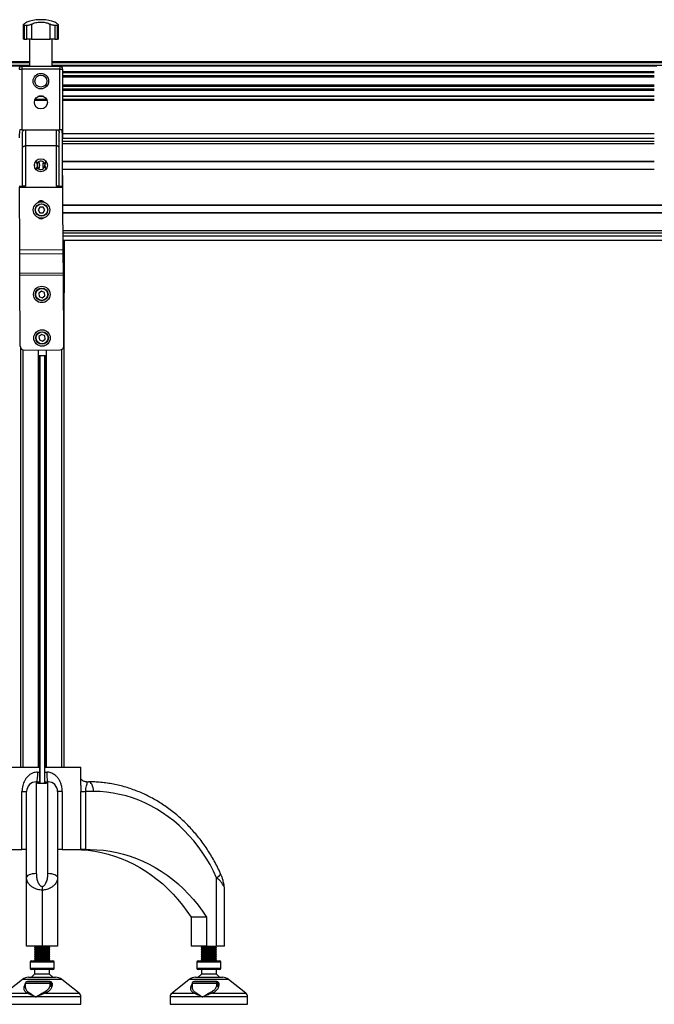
# Model space of a CAD drawing. Header units: millimetres. Extents: x -149 to 420, y 0 to 297.
# Tile 18 of 46: x 36 to 69, y 196 to 247. Entities that reach past the tile are written whole.
import ezdxf

# ---------------------------------------------------------------- set-up
doc = ezdxf.new("R2010")
doc.units = ezdxf.units.MM

msp = doc.modelspace()

# ---------------------------------------------------------------- linework, layer by layer
at = {"color": 7, "linetype": 'Continuous', "lineweight": 25}
for p, q in [((36.90179, 247.36829), (36.90179, 247.36658)), ((36.98943, 247.36829), (36.90179, 247.36829)), ((36.98943, 247.36658), (36.90179, 247.36658)), ((37.07707, 247.36829), (36.98943, 247.36829)), ((37.07707, 247.36658), (36.98943, 247.36658)), ((37.07707, 247.36658), (37.07707, 247.36829)), ((36.08318, 247.08979), (36.08318, 246.36829)), ((36.26292, 247.06685), (36.13048, 247.06685)), ((36.13048, 247.06685), (36.13048, 246.36829)), ((36.26292, 246.36829), (36.26292, 247.06685)), ((36.50321, 247.13442), (36.50321, 246.36829)), ((37.47565, 246.36829), (37.47565, 247.13442)), ((37.84838, 247.06685), (37.71595, 247.06685)), ((37.71595, 247.06685), (37.71595, 246.36829)), ((37.84838, 246.36829), (37.84838, 247.06685)), ((37.89568, 246.36829), (37.89568, 247.09019)), ((36.13048, 246.36829), (36.08318, 246.36829)), ((36.13048, 246.36829), (36.26292, 246.36829)), ((36.50321, 246.36829), (36.26292, 246.36829)), ((36.40735, 246.36829), (36.40735, 244.96829)), ((36.50321, 246.36829), (37.47565, 246.36829)), ((37.71595, 246.36829), (37.47565, 246.36829)), ((37.57151, 244.96829), (37.57151, 246.36829)), ((37.71595, 246.36829), (37.84838, 246.36829)), ((37.89568, 246.36829), (37.84838, 246.36829)), ((36.40735, 245.19329), (4.75151, 245.19329)), ((36.40735, 245.14329), (4.75151, 245.14329)), ((36.40735, 244.99329), (4.75151, 244.99329)), ((36.00219, 244.96779), (5.15667, 244.96779)), ((35.86443, 244.81829), (36.01443, 244.81829)), ((36.01443, 244.96829), (37.96443, 244.96829)), ((36.01443, 244.96829), (36.01443, 244.81829)), ((36.01443, 244.81829), (36.01443, 241.6788)), ((37.96443, 244.81829), (36.01443, 244.81829)), ((69.22735, 245.19329), (37.57151, 245.19329)), ((69.22735, 245.14329), (37.57151, 245.14329)), ((69.22735, 244.99329), (37.57151, 244.99329)), ((37.96443, 244.96829), (37.96443, 244.81829)), ((37.96443, 241.6788), (37.96443, 244.81829)), ((37.96443, 244.81829), (38.11443, 244.81829)), ((68.82219, 244.96779), (37.97667, 244.96779)), ((38.11443, 244.81829), (38.11443, 241.25464)), ((68.68443, 244.67328), (38.11443, 244.67328)), ((68.68443, 244.61527), (38.11443, 244.61527)), ((68.68443, 244.46584), (38.11443, 244.46584)), ((68.68443, 244.39829), (38.11443, 244.39829)), ((68.68443, 243.98829), (38.11443, 243.98829)), ((68.68443, 243.92074), (38.11443, 243.92074)), ((68.68443, 243.77131), (38.11443, 243.77131)), ((37.14405, 243.39329), (36.83482, 243.39329)), ((37.07863, 243.41879), (36.90024, 243.41879)), ((68.68443, 243.7133), (38.11443, 243.7133)), ((68.68443, 243.41879), (38.11443, 243.41879)), ((68.68443, 243.39329), (38.11443, 243.39329)), ((37.31178, 243.19329), (36.66709, 243.19329)), ((37.29177, 243.24329), (36.6871, 243.24329)), ((68.68443, 243.24329), (38.11443, 243.24329)), ((68.68443, 243.19329), (38.11443, 243.19329)), ((36.01443, 241.6788), (35.90263, 241.6788)), ((36.01443, 241.6788), (37.96443, 241.6788)), ((36.03943, 238.77151), (36.03943, 241.5288)), ((36.18943, 241.6788), (36.18943, 240.8454)), ((37.78943, 240.8454), (37.78943, 241.6788)), ((37.93943, 238.77151), (37.93943, 241.5288)), ((38.07624, 241.6788), (37.96443, 241.6788)), ((38.11443, 241.48329), (68.68443, 241.48329)), ((38.11443, 238.76829), (38.11443, 241.25464)), ((38.11443, 241.24329), (68.68443, 241.24329)), ((37.78943, 240.8454), (36.18943, 240.8454)), ((36.18943, 240.8454), (36.18943, 238.76829)), ((37.78943, 238.76829), (37.78943, 240.8454)), ((38.11443, 241.09329), (68.68443, 241.09329)), ((38.11443, 240.96829), (68.68443, 240.96829)), ((38.11564, 240.60025), (38.11443, 240.62103)), ((38.14716, 235.48748), (38.11564, 240.60025)), ((36.68103, 239.83612), (36.65416, 239.88201)), ((36.65587, 239.79191), (36.68103, 239.83612)), ((37.22536, 240.00198), (37.25743, 240.04843)), ((38.11903, 240.05079), (68.68443, 240.05079)), ((38.11911, 240.03829), (68.68443, 240.03829)), ((38.12151, 239.64829), (68.68443, 239.64829)), ((38.12159, 239.63579), (68.68443, 239.63579)), ((35.86443, 238.76829), (36.18943, 238.76829)), ((35.86443, 238.71829), (38.11443, 238.71829)), ((35.8972, 235.47361), (35.8772, 238.71829)), ((37.78943, 238.76829), (38.11443, 238.76829)), ((38.11443, 238.71829), (38.11443, 238.76829)), ((36.93542, 237.6841), (36.84882, 237.5341)), ((37.10862, 237.6841), (36.93542, 237.6841)), ((37.19523, 237.5341), (37.10862, 237.6841)), ((38.1329, 237.80079), (115.43286, 237.80079)), ((38.13298, 237.78829), (115.43293, 237.78829)), ((36.84882, 237.5341), (36.93542, 237.3841)), ((36.93542, 237.3841), (37.10862, 237.3841)), ((37.10862, 237.3841), (37.19523, 237.5341)), ((38.13538, 237.39829), (115.43534, 237.39829)), ((38.13546, 237.38579), (115.43541, 237.38579)), ((38.14111, 236.46829), (115.44107, 236.46829)), ((38.14188, 236.34329), (115.44184, 236.34329)), ((38.14281, 236.19329), (115.44276, 236.19329)), ((115.44424, 235.95329), (38.14429, 235.95329)), ((38.2111, 235.47361), (38.21406, 235.95329)), ((35.8972, 235.47361), (38.14716, 235.48748)), ((35.89851, 235.26148), (35.8972, 235.47361)), ((35.89851, 235.26148), (38.14847, 235.27535)), ((35.90463, 234.2683), (35.89851, 235.26148)), ((38.14847, 235.27535), (38.14716, 235.48748)), ((38.2111, 235.47361), (38.14724, 235.474)), ((38.21045, 235.36755), (38.14789, 235.36793)), ((38.15459, 234.28217), (38.14847, 235.27535)), ((38.20433, 234.37437), (38.21045, 235.36755)), ((38.21045, 235.36755), (38.2111, 235.47361)), ((35.90463, 234.2683), (38.15459, 234.28217)), ((35.90528, 234.16224), (35.90463, 234.2683)), ((35.90528, 234.16224), (38.15524, 234.17611)), ((35.92794, 230.48657), (35.90528, 234.16224)), ((38.20433, 234.37437), (38.15402, 234.37468)), ((38.15524, 234.17611), (38.15459, 234.28217)), ((38.1779, 230.50044), (38.15524, 234.17611)), ((38.20302, 234.16224), (38.15532, 234.16253)), ((38.18036, 230.48657), (38.20302, 234.16224)), ((38.20302, 234.16224), (38.20433, 234.37437)), ((38.17915, 234.00251), (38.15631, 234.00251)), ((38.17915, 233.97751), (38.15647, 233.97751)), ((38.15647, 233.97751), (38.17915, 233.97751)), ((38.17915, 234.00251), (38.17915, 233.97751)), ((38.17915, 233.97751), (38.17915, 208.72751)), ((37.0178, 233.34066), (36.87798, 233.23842)), ((36.87798, 233.23842), (36.89662, 233.06622)), ((37.17624, 233.27069), (37.0178, 233.34066)), ((37.05506, 232.99626), (37.19488, 233.09849)), ((37.19488, 233.09849), (37.17624, 233.27069)), ((36.89662, 233.06622), (37.05506, 232.99626)), ((37.03167, 231.0907), (36.89185, 230.98846)), ((37.19011, 231.02073), (37.03167, 231.0907)), ((36.89185, 230.98846), (36.91049, 230.81626)), ((36.91049, 230.81626), (37.06893, 230.7463)), ((37.06893, 230.7463), (37.20875, 230.84853)), ((37.20875, 230.84853), (37.19011, 231.02073)), ((35.92915, 230.46579), (35.92915, 208.72751)), ((36.05415, 230.30191), (36.05415, 208.72751)), ((36.12917, 230.28781), (37.97913, 230.29921)), ((36.84665, 230.29223), (36.84665, 208.72751)), ((37.26165, 230.29479), (37.26165, 208.72751)), ((38.05415, 230.31431), (38.05415, 208.72751)), ((38.17915, 230.46579), (38.18036, 230.48657)), ((36.84665, 230.01723), (37.26165, 230.01978)), ((36.90085, 230.01756), (36.90085, 208.72751)), ((36.92956, 230.01774), (36.92956, 207.88803)), ((37.17875, 230.01927), (37.17875, 207.8879)), ((37.20745, 230.01945), (37.20745, 208.72751)), ((35.05415, 208.72751), (36.92915, 208.72751)), ((36.92915, 208.47751), (36.92915, 208.72751)), ((37.17915, 208.72751), (39.05415, 208.72751)), ((37.17915, 208.72751), (37.17915, 208.47751)), ((39.05415, 207.78793), (39.05415, 208.72751)), ((36.81415, 208.47751), (36.92915, 208.47751)), ((37.17915, 208.47751), (37.29415, 208.47751)), ((36.75415, 207.97751), (36.75415, 203.25102)), ((36.75415, 207.97751), (36.92915, 207.97751)), ((36.92915, 207.93908), (36.92915, 207.97751)), ((36.92915, 207.88807), (36.92915, 207.93908)), ((37.17915, 207.97751), (37.17915, 207.93908)), ((37.17915, 207.97751), (37.35415, 207.97751)), ((37.17915, 207.88792), (37.17915, 207.93908)), ((37.35415, 203.25102), (37.35415, 207.97751)), ((39.35357, 207.97751), (39.45582, 207.97751)), ((36.01415, 207.47751), (36.25415, 207.47751)), ((36.01415, 204.47751), (36.01415, 207.47751)), ((36.25415, 203.01993), (36.25415, 207.47751)), ((37.85415, 207.47751), (37.85415, 203.01993)), ((38.09415, 207.47751), (37.85415, 207.47751)), ((38.09415, 207.47751), (38.09415, 204.47751)), ((39.05361, 204.47751), (39.05361, 207.47751)), ((39.05361, 207.47751), (39.30348, 207.47751)), ((39.30348, 207.47751), (39.30348, 204.47751)), ((39.70582, 207.47751), (39.30348, 207.47751)), ((35.05469, 204.47751), (36.01415, 204.47751)), ((36.25415, 204.47751), (36.01415, 204.47751)), ((38.09415, 204.47751), (37.85415, 204.47751)), ((38.09415, 204.47751), (39.05361, 204.47751)), ((39.30348, 204.47751), (39.05361, 204.47751)), ((39.30348, 204.47751), (39.53261, 204.47751)), ((36.25415, 199.47751), (36.25415, 203.01993)), ((37.05415, 202.57139), (37.05415, 202.37896)), ((37.85415, 203.01993), (37.85415, 199.47751)), ((46.0711, 199.47751), (46.0711, 203.01993)), ((37.05415, 202.37896), (37.05415, 199.47751)), ((46.4711, 199.47751), (46.4711, 202.47397)), ((45.55149, 200.97751), (44.75149, 200.97751)), ((44.75149, 200.97751), (44.75149, 199.47751)), ((45.55149, 200.97751), (45.55149, 199.47751)), ((37.05415, 199.47751), (36.25415, 199.47751)), ((36.65415, 199.47751), (36.72284, 199.45251)), ((36.72284, 199.45251), (36.65415, 199.42751)), ((36.65415, 199.42751), (36.65415, 199.41751)), ((36.65415, 199.42751), (37.45415, 199.42751)), ((36.65415, 199.41751), (36.72284, 199.39251)), ((36.65415, 199.41751), (37.45415, 199.41751)), ((36.72284, 199.39251), (36.65415, 199.36751)), ((36.65415, 199.36751), (36.65415, 199.35751)), ((36.65415, 199.36751), (37.45415, 199.36751)), ((36.65415, 199.35751), (36.72284, 199.33251)), ((36.65415, 199.35751), (37.45415, 199.35751)), ((36.72284, 199.33251), (36.65415, 199.30751)), ((36.65415, 199.30751), (36.65415, 199.29751)), ((36.65415, 199.30751), (37.45415, 199.30751)), ((36.65415, 199.29751), (36.72284, 199.27251)), ((36.65415, 199.29751), (37.45415, 199.29751)), ((36.72284, 199.27251), (36.65415, 199.24751)), ((36.65415, 199.24751), (36.65415, 199.23751)), ((36.65415, 199.24751), (37.45415, 199.24751)), ((36.65415, 199.23751), (36.72284, 199.21251)), ((36.65415, 199.23751), (37.45415, 199.23751)), ((36.72284, 199.21251), (36.65415, 199.18751)), ((36.65415, 199.18751), (36.65415, 199.17751)), ((36.65415, 199.18751), (37.45415, 199.18751)), ((36.65415, 199.17751), (36.72284, 199.15251)), ((36.65415, 199.17751), (37.45415, 199.17751)), ((36.72284, 199.15251), (36.65415, 199.12751)), ((36.65415, 199.12751), (36.65415, 199.11751)), ((36.65415, 199.12751), (37.45415, 199.12751)), ((36.65415, 199.11751), (36.72284, 199.09251)), ((36.65415, 199.11751), (37.45415, 199.11751)), ((36.72284, 199.09251), (36.65415, 199.06751)), ((36.65415, 199.06751), (36.65415, 199.05751)), ((36.65415, 199.06751), (37.45415, 199.06751)), ((36.65415, 199.05751), (36.72284, 199.03251)), ((36.65415, 199.05751), (37.45415, 199.05751)), ((36.72284, 199.03251), (36.65415, 199.00751)), ((36.65415, 199.00751), (36.65415, 198.99751)), ((36.65415, 199.00751), (37.45415, 199.00751)), ((36.65415, 198.99751), (36.72284, 198.97251)), ((36.65415, 198.99751), (37.45415, 198.99751)), ((36.72284, 199.45251), (37.38546, 199.45251)), ((36.72284, 199.39251), (37.38546, 199.39251)), ((36.72284, 199.33251), (37.38546, 199.33251)), ((36.72284, 199.27251), (37.38546, 199.27251)), ((36.72284, 199.21251), (37.38546, 199.21251)), ((36.72284, 199.15251), (37.38546, 199.15251)), ((36.72284, 199.09251), (37.38546, 199.09251)), ((36.72284, 199.03251), (37.38546, 199.03251)), ((37.85415, 199.47751), (37.05415, 199.47751)), ((37.38546, 199.45251), (37.45415, 199.47751)), ((37.45415, 199.42751), (37.38546, 199.45251)), ((37.38546, 199.39251), (37.45415, 199.41751)), ((37.45415, 199.36751), (37.38546, 199.39251)), ((37.38546, 199.33251), (37.45415, 199.35751)), ((37.45415, 199.30751), (37.38546, 199.33251)), ((37.38546, 199.27251), (37.45415, 199.29751)), ((37.45415, 199.24751), (37.38546, 199.27251)), ((37.38546, 199.21251), (37.45415, 199.23751)), ((37.45415, 199.18751), (37.38546, 199.21251)), ((37.38546, 199.15251), (37.45415, 199.17751)), ((37.45415, 199.12751), (37.38546, 199.15251)), ((37.38546, 199.09251), (37.45415, 199.11751)), ((37.45415, 199.06751), (37.38546, 199.09251)), ((37.38546, 199.03251), (37.45415, 199.05751)), ((37.45415, 199.00751), (37.38546, 199.03251)), ((37.38546, 198.97251), (37.45415, 198.99751)), ((37.45415, 199.41751), (37.45415, 199.42751)), ((37.45415, 199.35751), (37.45415, 199.36751)), ((37.45415, 199.29751), (37.45415, 199.30751)), ((37.45415, 199.23751), (37.45415, 199.24751)), ((37.45415, 199.17751), (37.45415, 199.18751)), ((37.45415, 199.11751), (37.45415, 199.12751)), ((37.45415, 199.05751), (37.45415, 199.06751)), ((37.45415, 198.99751), (37.45415, 199.00751)), ((45.55149, 199.47751), (44.75149, 199.47751)), ((45.2711, 199.47751), (45.33979, 199.45251)), ((45.33979, 199.45251), (45.2711, 199.42751)), ((45.2711, 199.42751), (45.2711, 199.41751)), ((45.2711, 199.42751), (46.0711, 199.42751)), ((45.2711, 199.41751), (45.33979, 199.39251)), ((45.2711, 199.41751), (46.0711, 199.41751)), ((45.33979, 199.39251), (45.2711, 199.36751)), ((45.2711, 199.36751), (45.2711, 199.35751)), ((45.2711, 199.36751), (46.0711, 199.36751)), ((45.2711, 199.35751), (45.33979, 199.33251)), ((45.2711, 199.35751), (46.0711, 199.35751)), ((45.33979, 199.33251), (45.2711, 199.30751)), ((45.2711, 199.30751), (45.2711, 199.29751)), ((45.2711, 199.30751), (46.0711, 199.30751)), ((45.2711, 199.29751), (45.33979, 199.27251)), ((45.2711, 199.29751), (46.0711, 199.29751)), ((45.33979, 199.27251), (45.2711, 199.24751)), ((45.2711, 199.24751), (45.2711, 199.23751)), ((45.2711, 199.24751), (46.0711, 199.24751)), ((45.2711, 199.23751), (45.33979, 199.21251)), ((45.2711, 199.23751), (46.0711, 199.23751)), ((45.33979, 199.21251), (45.2711, 199.18751)), ((45.2711, 199.18751), (45.2711, 199.17751)), ((45.2711, 199.18751), (46.0711, 199.18751)), ((45.2711, 199.17751), (45.33979, 199.15251)), ((45.2711, 199.17751), (46.0711, 199.17751)), ((45.33979, 199.15251), (45.2711, 199.12751)), ((45.2711, 199.12751), (45.2711, 199.11751)), ((45.2711, 199.12751), (46.0711, 199.12751)), ((45.2711, 199.11751), (45.33979, 199.09251)), ((45.2711, 199.11751), (46.0711, 199.11751)), ((45.33979, 199.09251), (45.2711, 199.06751)), ((45.2711, 199.06751), (45.2711, 199.05751)), ((45.2711, 199.06751), (46.0711, 199.06751)), ((45.2711, 199.05751), (45.33979, 199.03251)), ((45.2711, 199.05751), (46.0711, 199.05751)), ((45.33979, 199.03251), (45.2711, 199.00751)), ((45.2711, 199.00751), (45.2711, 198.99751)), ((45.2711, 199.00751), (46.0711, 199.00751)), ((45.2711, 198.99751), (45.33979, 198.97251)), ((45.2711, 198.99751), (46.0711, 198.99751)), ((45.33979, 199.45251), (46.00242, 199.45251)), ((45.33979, 199.39251), (46.00242, 199.39251)), ((45.33979, 199.33251), (46.00242, 199.33251)), ((45.33979, 199.27251), (46.00242, 199.27251)), ((45.33979, 199.21251), (46.00242, 199.21251)), ((45.33979, 199.15251), (46.00242, 199.15251)), ((45.33979, 199.09251), (46.00242, 199.09251)), ((45.33979, 199.03251), (46.00242, 199.03251)), ((45.55149, 199.47751), (46.0711, 199.47751)), ((46.00242, 199.45251), (46.0711, 199.47751)), ((46.0711, 199.42751), (46.00242, 199.45251)), ((46.00242, 199.39251), (46.0711, 199.41751)), ((46.0711, 199.36751), (46.00242, 199.39251)), ((46.00242, 199.33251), (46.0711, 199.35751)), ((46.0711, 199.30751), (46.00242, 199.33251)), ((46.00242, 199.27251), (46.0711, 199.29751)), ((46.0711, 199.24751), (46.00242, 199.27251)), ((46.00242, 199.21251), (46.0711, 199.23751)), ((46.0711, 199.18751), (46.00242, 199.21251)), ((46.00242, 199.15251), (46.0711, 199.17751)), ((46.0711, 199.12751), (46.00242, 199.15251)), ((46.00242, 199.09251), (46.0711, 199.11751)), ((46.0711, 199.06751), (46.00242, 199.09251)), ((46.00242, 199.03251), (46.0711, 199.05751)), ((46.0711, 199.00751), (46.00242, 199.03251)), ((46.00242, 198.97251), (46.0711, 198.99751)), ((46.4711, 199.47751), (46.0711, 199.47751)), ((46.0711, 199.41751), (46.0711, 199.42751)), ((46.0711, 199.35751), (46.0711, 199.36751)), ((46.0711, 199.29751), (46.0711, 199.30751)), ((46.0711, 199.23751), (46.0711, 199.24751)), ((46.0711, 199.17751), (46.0711, 199.18751)), ((46.0711, 199.11751), (46.0711, 199.12751)), ((46.0711, 199.05751), (46.0711, 199.06751)), ((46.0711, 198.99751), (46.0711, 199.00751)), ((36.42915, 198.65251), (36.42915, 198.35251)), ((37.67915, 198.65251), (36.42915, 198.65251)), ((36.50415, 198.72751), (37.60415, 198.72751)), ((36.72284, 198.97251), (36.65415, 198.94751)), ((36.65415, 198.94751), (36.65415, 198.93751)), ((36.65415, 198.94751), (37.45415, 198.94751)), ((36.65415, 198.93751), (36.72284, 198.91251)), ((36.65415, 198.93751), (37.45415, 198.93751)), ((36.72284, 198.91251), (36.65415, 198.88751)), ((36.65415, 198.88751), (36.65415, 198.87751)), ((36.65415, 198.88751), (37.45415, 198.88751)), ((36.65415, 198.87751), (36.72284, 198.85251)), ((36.65415, 198.87751), (37.45415, 198.87751)), ((36.72284, 198.85251), (36.65415, 198.82751)), ((36.65415, 198.82751), (36.65415, 198.81751)), ((36.65415, 198.82751), (37.45415, 198.82751)), ((36.65415, 198.81751), (36.72284, 198.79251)), ((36.65415, 198.81751), (37.45415, 198.81751)), ((36.72284, 198.79251), (36.65415, 198.76751)), ((36.65415, 198.76751), (36.65415, 198.72751)), ((36.65415, 198.76751), (37.45415, 198.76751)), ((36.72284, 198.97251), (37.38546, 198.97251)), ((36.72284, 198.91251), (37.38546, 198.91251)), ((36.72284, 198.85251), (37.38546, 198.85251)), ((36.72284, 198.79251), (37.38546, 198.79251)), ((37.45415, 198.94751), (37.38546, 198.97251)), ((37.38546, 198.91251), (37.45415, 198.93751)), ((37.45415, 198.88751), (37.38546, 198.91251)), ((37.38546, 198.85251), (37.45415, 198.87751)), ((37.45415, 198.82751), (37.38546, 198.85251)), ((37.38546, 198.79251), (37.45415, 198.81751)), ((37.45415, 198.76751), (37.38546, 198.79251)), ((37.45415, 198.93751), (37.45415, 198.94751)), ((37.45415, 198.87751), (37.45415, 198.88751)), ((37.45415, 198.81751), (37.45415, 198.82751)), ((37.45415, 198.72751), (37.45415, 198.76751)), ((37.67915, 198.35251), (37.67915, 198.65251)), ((45.0461, 198.65251), (45.0461, 198.35251)), ((46.2961, 198.65251), (45.0461, 198.65251)), ((45.1211, 198.72751), (46.2211, 198.72751)), ((45.33979, 198.97251), (45.2711, 198.94751)), ((45.2711, 198.94751), (45.2711, 198.93751)), ((45.2711, 198.94751), (46.0711, 198.94751)), ((45.2711, 198.93751), (45.33979, 198.91251)), ((45.2711, 198.93751), (46.0711, 198.93751)), ((45.33979, 198.91251), (45.2711, 198.88751)), ((45.2711, 198.88751), (45.2711, 198.87751)), ((45.2711, 198.88751), (46.0711, 198.88751)), ((45.2711, 198.87751), (45.33979, 198.85251)), ((45.2711, 198.87751), (46.0711, 198.87751)), ((45.33979, 198.85251), (45.2711, 198.82751)), ((45.2711, 198.82751), (45.2711, 198.81751)), ((45.2711, 198.82751), (46.0711, 198.82751)), ((45.2711, 198.81751), (45.33979, 198.79251)), ((45.2711, 198.81751), (46.0711, 198.81751)), ((45.33979, 198.79251), (45.2711, 198.76751)), ((45.2711, 198.76751), (45.2711, 198.72751)), ((45.2711, 198.76751), (46.0711, 198.76751)), ((45.33979, 198.97251), (46.00242, 198.97251)), ((45.33979, 198.91251), (46.00242, 198.91251)), ((45.33979, 198.85251), (46.00242, 198.85251)), ((45.33979, 198.79251), (46.00242, 198.79251)), ((46.0711, 198.94751), (46.00242, 198.97251)), ((46.00242, 198.91251), (46.0711, 198.93751)), ((46.0711, 198.88751), (46.00242, 198.91251)), ((46.00242, 198.85251), (46.0711, 198.87751)), ((46.0711, 198.82751), (46.00242, 198.85251)), ((46.00242, 198.79251), (46.0711, 198.81751)), ((46.0711, 198.76751), (46.00242, 198.79251)), ((46.0711, 198.93751), (46.0711, 198.94751)), ((46.0711, 198.87751), (46.0711, 198.88751)), ((46.0711, 198.81751), (46.0711, 198.82751)), ((46.0711, 198.72751), (46.0711, 198.76751)), ((46.2961, 198.35251), (46.2961, 198.65251)), ((36.42915, 198.35251), (37.67062, 198.35251)), ((37.60415, 198.27751), (36.50415, 198.27751)), ((36.66665, 198.02751), (36.50415, 197.87751)), ((36.66665, 198.27751), (36.66665, 198.02751)), ((37.44165, 198.02751), (36.66665, 198.02751)), ((37.44165, 198.02751), (37.44165, 198.27751)), ((37.60415, 197.87751), (37.44165, 198.02751)), ((37.67062, 198.35251), (37.67915, 198.35251)), ((45.0461, 198.35251), (46.28757, 198.35251)), ((46.2211, 198.27751), (45.1211, 198.27751)), ((45.2836, 198.02751), (45.1211, 197.87751)), ((45.2836, 198.27751), (45.2836, 198.02751)), ((46.0586, 198.02751), (45.2836, 198.02751)), ((46.0586, 198.02751), (46.0586, 198.27751)), ((46.2211, 197.87751), (46.0586, 198.02751)), ((46.28757, 198.35251), (46.2961, 198.35251)), ((36.04219, 197.76794), (35.14798, 197.05257)), ((38.06611, 197.76794), (36.04219, 197.76794)), ((36.13095, 197.39201), (36.15251, 197.47442)), ((36.15251, 197.47442), (36.18179, 197.53862)), ((36.18179, 197.55251), (36.18179, 197.38739)), ((37.47291, 197.55251), (36.18179, 197.55251)), ((36.28179, 197.65251), (37.37428, 197.65251)), ((36.35454, 197.87751), (37.75376, 197.87751)), ((36.37517, 197.67442), (37.40326, 197.67442)), ((37.37428, 197.65251), (37.42258, 197.65251)), ((37.47291, 197.4701), (37.47291, 197.55251)), ((37.47291, 197.4701), (37.49254, 197.55251)), ((37.49254, 197.55251), (37.47291, 197.55251)), ((37.5679, 197.47442), (37.55062, 197.39201)), ((38.96033, 197.05257), (38.06611, 197.76794)), ((44.65915, 197.76794), (43.76493, 197.05257)), ((46.68306, 197.76794), (44.65915, 197.76794)), ((44.74791, 197.39201), (44.76947, 197.47442)), ((44.76947, 197.47442), (44.79874, 197.53862)), ((44.79874, 197.55251), (44.79874, 197.38739)), ((46.08987, 197.55251), (44.79874, 197.55251)), ((44.89874, 197.65251), (45.99123, 197.65251)), ((44.97149, 197.87751), (46.37071, 197.87751)), ((44.99213, 197.67442), (46.02021, 197.67442)), ((45.99123, 197.65251), (46.03953, 197.65251)), ((46.08987, 197.4701), (46.08987, 197.55251)), ((46.08987, 197.4701), (46.1095, 197.55251)), ((46.1095, 197.55251), (46.08987, 197.55251)), ((46.18485, 197.47442), (46.16757, 197.39201)), ((47.57728, 197.05257), (46.68306, 197.76794)), ((35.14798, 197.05257), (36.26595, 197.05257)), ((37.23565, 197.05257), (38.96033, 197.05257)), ((43.76493, 197.05257), (44.8829, 197.05257)), ((45.8526, 197.05257), (47.57728, 197.05257)), ((36.72473, 196.85735), (35.05415, 196.85735)), ((35.05415, 196.47751), (39.05415, 196.47751)), ((39.05415, 196.85735), (36.72473, 196.85735)), ((39.05415, 196.47751), (39.05415, 196.85735)), ((43.6711, 196.85735), (43.6711, 196.47751)), ((45.34168, 196.85735), (43.6711, 196.85735)), ((43.6711, 196.47751), (47.6711, 196.47751)), ((47.6711, 196.85735), (45.34168, 196.85735)), ((47.6711, 196.47751), (47.6711, 196.85735))]:
    msp.add_line(p, q, dxfattribs=at)
at = {"color": 7, "linetype": 'Continuous', "lineweight": 25, "flags": 128}
for points in [[(36.81415, 208.47751), (36.813, 208.37996), (36.80958, 208.28617), (36.80404, 208.19972), (36.79658, 208.12396), (36.78749, 208.06178), (36.77711, 208.01557), (36.76586, 207.98712), (36.75415, 207.97751)], [(37.29415, 208.47751), (37.2953, 208.37996), (37.29872, 208.28617), (37.30426, 208.19972), (37.31173, 208.12396), (37.32082, 208.06178), (37.33119, 208.01557), (37.34245, 207.98712), (37.35415, 207.97751)], [(39.70582, 207.47751), (39.70101, 207.57506), (39.68679, 207.66885), (39.66369, 207.75529), (39.63259, 207.83106), (39.59471, 207.89324), (39.55149, 207.93945), (39.50459, 207.9679), (39.45582, 207.97751)], [(46.0711, 203.01993), (45.90674, 203.36392), (45.72844, 203.69854), (45.53661, 204.02303), (45.33168, 204.33665), (45.11411, 204.63871), (44.88439, 204.92852), (44.64303, 205.20544), (44.39057, 205.46884), (44.12759, 205.71813), (43.85468, 205.95275), (43.57244, 206.17217), (43.28152, 206.37591), (42.98256, 206.56349), (42.67624, 206.73451), (42.36325, 206.88857), (42.04428, 207.02533), (41.72006, 207.14449), (41.39132, 207.24577), (41.05878, 207.32894), (40.72321, 207.39383), (40.38535, 207.44028), (40.04597, 207.4682), (39.70582, 207.47751)], [(38.73261, 204.47751), (39.08198, 204.4681), (39.43058, 204.43988), (39.77767, 204.39293), (40.12248, 204.32733), (40.46426, 204.24324), (40.80228, 204.14083), (41.1358, 204.02034), (41.46408, 203.88201), (41.78643, 203.72616), (42.10212, 203.55312), (42.41049, 203.36327), (42.71085, 203.15701), (43.00255, 202.93481), (43.28497, 202.69714), (43.55747, 202.44453), (43.81948, 202.17751), (44.07042, 201.89667), (44.30974, 201.60263), (44.53693, 201.29602), (44.75149, 200.97751)], [(39.53261, 204.47751), (39.88198, 204.4681), (40.23058, 204.43988), (40.57767, 204.39293), (40.92248, 204.32733), (41.26426, 204.24324), (41.60228, 204.14083), (41.9358, 204.02034), (42.26408, 203.88201), (42.58643, 203.72616), (42.90212, 203.55312), (43.21049, 203.36327), (43.51085, 203.15701), (43.80255, 202.93481), (44.08497, 202.69714), (44.35747, 202.44453), (44.61948, 202.17751), (44.87042, 201.89667), (45.10974, 201.60263), (45.33693, 201.29602), (45.55149, 200.97751)], [(36.25415, 203.01993), (36.26376, 203.06501), (36.29221, 203.10836), (36.33842, 203.14832), (36.4006, 203.18334), (36.47637, 203.21208), (36.56281, 203.23343), (36.65661, 203.24658), (36.75415, 203.25102)], [(37.35415, 203.25102), (37.4517, 203.24658), (37.54549, 203.23343), (37.63194, 203.21208), (37.70771, 203.18334), (37.76989, 203.14832), (37.81609, 203.10836), (37.84454, 203.06501), (37.85415, 203.01993)], [(46.0711, 203.01993), (46.14121, 203.06501), (46.19902, 203.10836), (46.2423, 203.14832), (46.2694, 203.18334), (46.27927, 203.21208), (46.27682, 203.22566)]]:
    msp.add_lwpolyline(points, dxfattribs=at)
at = {"color": 7, "linetype": 'Continuous', "lineweight": 25}
for centre, radius in [((36.98943, 244.19329), 0.40029), ((36.98943, 244.19329), 0.3079), ((36.98943, 243.09329), 0.3375), ((36.98943, 239.84329), 0.3375), ((37.02202, 237.5341), 0.425), ((37.02202, 237.5341), 0.325), ((37.02202, 237.5341), 0.31), ((37.03643, 233.16846), 0.425), ((37.03643, 233.16846), 0.325), ((37.03643, 233.16846), 0.31), ((37.0503, 230.9185), 0.425), ((37.0503, 230.9185), 0.325), ((37.0503, 230.9185), 0.31)]:
    msp.add_circle(centre, radius, dxfattribs=at)
for centre, radius, start, end in [((36.98943, 245.11829), 2.25, 92.232359, 108.828662), ((36.98943, 245.11829), 2.25, 71.174979, 87.767641), ((36.01443, 244.81829), 0.15, 90, 180), ((37.96443, 244.81829), 0.15, 0, 90), ((36.50783, 239.83505), 0.31, 316.809534, 45.150914), ((36.50783, 239.83505), 0.325, 316.589449, 45.370999), ((36.98943, 239.84329), 0.2125, 18.816737, 147.905834), ((36.98943, 239.84329), 0.2125, 214.054614, 340.724276), ((36.50783, 239.83505), 0.425, 334.818379, 27.142069), ((37.50781, 239.84122), 0.425, 156.306228, 203.234785), ((37.50781, 239.84122), 0.325, 150.353162, 219.152377), ((37.50781, 239.84122), 0.31, 141.095053, 218.44596), ((37.00792, 237.79337), 0.2125, 41.187966, 145.0372), ((37.01101, 237.29338), 0.2125, 226.468125, 308.291466), ((38.07915, 234.00251), 0.1, 0, 39.857213), ((36.12794, 230.4878), 0.2, 180.353162, 270.353162), ((37.9779, 230.49921), 0.2, 270.353162, 0.353162), ((36.75415, 207.47751), 0.5, 90, 180), ((37.35415, 207.47751), 0.5, 0, 90), ((36.50415, 198.65251), 0.075, 90, 180), ((37.60415, 198.65251), 0.075, 0, 90), ((45.1211, 198.65251), 0.075, 90, 180), ((46.2211, 198.65251), 0.075, 0, 90), ((36.50415, 198.35251), 0.075, 180, 270), ((37.60415, 198.35251), 0.075, 270, 0), ((45.1211, 198.35251), 0.075, 180, 270), ((46.2211, 198.35251), 0.075, 270, 0), ((36.35454, 197.37751), 0.5, 90, 128.659808), ((36.1272, 197.56216), 0.09132, 286.0946, 306.715472), ((36.28179, 197.55251), 0.1, 90, 180), ((36.33461, 197.7008), 0.04839, 273.540628, 326.961215), ((37.37359, 197.55319), 0.09932, 359.608744, 89.603326), ((37.43081, 197.67924), 0.02797, 189.92143, 252.878742), ((37.5699, 197.4889), 0.09879, 190.972481, 258.746833), ((37.58934, 197.57052), 0.09846, 190.539946, 257.422841), ((37.75376, 197.37751), 0.5, 51.340192, 90), ((44.97149, 197.37751), 0.5, 90, 128.659808), ((44.74415, 197.56216), 0.09132, 286.0946, 306.715472), ((44.89874, 197.55251), 0.1, 90, 180), ((44.95157, 197.7008), 0.04839, 273.540628, 326.961215), ((45.99054, 197.55319), 0.09932, 359.608744, 89.603326), ((46.04776, 197.67924), 0.02797, 189.92143, 252.878742), ((46.18685, 197.4889), 0.09879, 190.972481, 258.746833), ((46.20629, 197.57052), 0.09846, 190.539946, 257.422841), ((46.37071, 197.37751), 0.5, 51.340192, 90), ((36.11173, 197.47248), 0.08273, 283.431665, 327.862419), ((36.19179, 197.16003), 0.13056, 304.610289, 346.999276), ((37.35108, 197.17878), 0.17103, 196.340147, 227.553122), ((38.80415, 196.85735), 0.25, 0, 51.340192), ((43.9211, 196.85735), 0.25, 128.659808, 180), ((44.72869, 197.47248), 0.08273, 283.431665, 327.862419), ((44.80875, 197.16003), 0.13056, 304.610289, 346.999276), ((45.96803, 197.17878), 0.17103, 196.340147, 227.553122), ((47.4211, 196.85735), 0.25, 0, 51.340192)]:
    msp.add_arc(centre, radius, start, end, dxfattribs=at)
for points, knots in [([(36.13048, 247.06685), (36.11843, 247.06776), (36.09435, 247.06959), (36.08097, 247.08363), (36.0848, 247.1051), (36.10556, 247.12406), (36.1169, 247.13442)], [0, 0, 0, 0, 0.2331432, 0.46598224, 0.70829004, 1, 1, 1, 1]), ([(36.26345, 247.24755), (36.26268, 247.24697), (36.26099, 247.24571), (36.23863, 247.22886), (36.20166, 247.20067), (36.15932, 247.16794), (36.12816, 247.14332), (36.1169, 247.13442)], [0, 0, 0, 0, 0.19230294, 0.4229149, 0.64452898, 0.87163139, 1, 1, 1, 1]), ([(36.50321, 247.13442), (36.48237, 247.12432), (36.44064, 247.10408), (36.36768, 247.08089), (36.30579, 247.06852), (36.27481, 247.06731), (36.26292, 247.06685)], [0, 0, 0, 0, 0.28482414, 0.57045716, 0.83508046, 1, 1, 1, 1]), ([(36.50321, 247.13442), (36.53654, 247.15056), (36.60406, 247.18324), (36.71918, 247.21822), (36.84314, 247.24147), (36.96866, 247.25035), (37.09314, 247.24575), (37.21024, 247.22906), (37.32145, 247.20062), (37.40916, 247.16795), (37.45801, 247.14332), (37.47565, 247.13442)], [0, 0, 0, 0, 0.11925981, 0.24158658, 0.3609602, 0.48426569, 0.59620844, 0.71149815, 0.82228956, 0.93582475, 1, 1, 1, 1]), ([(37.71595, 247.06685), (37.69873, 247.06776), (37.66431, 247.06959), (37.60251, 247.08363), (37.53619, 247.1051), (37.49704, 247.12406), (37.47565, 247.13442)], [0, 0, 0, 0, 0.2331432, 0.46598224, 0.70829004, 1, 1, 1, 1]), ([(37.86196, 247.13442), (37.8415, 247.15054), (37.80004, 247.18319), (37.75395, 247.21843), (37.72457, 247.24069), (37.71234, 247.24986), (37.7151, 247.24779), (37.71541, 247.24755)], [0, 0, 0, 0, 0.23847854, 0.48308993, 0.72179606, 0.96836457, 1, 1, 1, 1]), ([(37.86196, 247.13442), (37.87304, 247.12432), (37.89524, 247.10408), (37.89817, 247.08089), (37.88005, 247.06852), (37.85717, 247.06731), (37.84838, 247.06685)], [0, 0, 0, 0, 0.28482414, 0.57045716, 0.83508046, 1, 1, 1, 1]), ([(35.90263, 241.6788), (35.8888, 241.58117), (35.86864, 241.43887), (35.86544, 241.29865), (35.86443, 241.25464)], [0, 0, 0, 0, 0.68614256, 1, 1, 1, 1]), ([(36.03943, 241.5288), (36.04112, 241.54587), (36.04451, 241.58), (36.07109, 241.62553), (36.11009, 241.65941), (36.15208, 241.67651), (36.17918, 241.67817), (36.18943, 241.6788)], [0, 0, 0, 0, 0.21993775, 0.43998911, 0.65706839, 0.87031767, 1, 1, 1, 1]), ([(37.78943, 241.6788), (37.8061, 241.67718), (37.83944, 241.67393), (37.88394, 241.64868), (37.91781, 241.61148), (37.93659, 241.56921), (37.93859, 241.54072), (37.93943, 241.5288)], [0, 0, 0, 0, 0.21020855, 0.42037916, 0.63166541, 0.84588019, 1, 1, 1, 1]), ([(38.11443, 241.25464), (38.11017, 241.35136), (38.10396, 241.49209), (38.08284, 241.63432), (38.07624, 241.6788)], [0, 0, 0, 0, 0.68726798, 1, 1, 1, 1]), ([(36.03943, 240.72668), (36.03943, 240.72679), (36.03945, 240.73847), (36.04458, 240.76462), (36.06825, 240.80023), (36.10582, 240.82688), (36.14691, 240.84249), (36.17524, 240.84443), (36.18943, 240.8454)], [0, 0, 0, 0, 0.00207961, 0.21400299, 0.4760039, 0.68406806, 0.84175461, 1, 1, 1, 1]), ([(37.93943, 240.72668), (37.93943, 240.72679), (37.93942, 240.73847), (37.93428, 240.76462), (37.91061, 240.80023), (37.87305, 240.82688), (37.83196, 240.84249), (37.80362, 240.84443), (37.78943, 240.8454)], [0, 0, 0, 0, 0.00207961, 0.21400299, 0.4760039, 0.68406806, 0.84175461, 1, 1, 1, 1]), ([(36.18943, 238.76829), (36.17257, 238.76829), (36.13884, 238.76829), (36.09389, 238.76838), (36.05998, 238.76889), (36.042, 238.76995), (36.04016, 238.77106), (36.03943, 238.77151)], [0, 0, 0, 0, 0.21465102, 0.42930248, 0.64393626, 0.85850128, 1, 1, 1, 1]), ([(37.93943, 238.77151), (37.93778, 238.77086), (37.93447, 238.76956), (37.90863, 238.76865), (37.8706, 238.76832), (37.82841, 238.76829), (37.80052, 238.76829), (37.78943, 238.76829)], [0, 0, 0, 0, 0.21463845, 0.42928258, 0.64382391, 0.85841112, 1, 1, 1, 1]), ([(36.81415, 208.47751), (36.77549, 208.47546), (36.6968, 208.47128), (36.57369, 208.43559), (36.44861, 208.37301), (36.33244, 208.28174), (36.23392, 208.17209), (36.15513, 208.05131), (36.09327, 207.91977), (36.04866, 207.78004), (36.01966, 207.63146), (36.016, 207.52917), (36.01415, 207.47751)], [0, 0, 0, 0, 0.08077052, 0.16439668, 0.26904289, 0.37790573, 0.48037138, 0.5852512, 0.6857845, 0.78819455, 0.89301676, 1, 1, 1, 1]), ([(36.92915, 207.97751), (36.92915, 207.97779), (36.92915, 207.97935), (36.92915, 208.01046), (36.92915, 208.09257), (36.92915, 208.20423), (36.92915, 208.33025), (36.92915, 208.4319), (36.92915, 208.47751)], [0, 0, 0, 0, 0.04654967, 0.26146719, 0.47645641, 0.61150819, 0.8257129, 1, 1, 1, 1]), ([(37.17915, 208.47751), (37.17915, 208.46672), (37.17915, 208.4001), (37.17915, 208.2991), (37.17915, 208.17001), (37.17915, 208.0641), (37.17915, 207.99017), (37.17915, 207.98149), (37.17915, 207.97751)], [0, 0, 0, 0, 0.04133809, 0.25538553, 0.38880874, 0.60355696, 0.81829622, 1, 1, 1, 1]), ([(38.09415, 207.47751), (38.09054, 207.55016), (38.08403, 207.68115), (38.03603, 207.86481), (37.97122, 208.01978), (37.88566, 208.1579), (37.78801, 208.27006), (37.67661, 208.36073), (37.56528, 208.42238), (37.45253, 208.46065), (37.36424, 208.47585), (37.31068, 208.47712), (37.29415, 208.47751)], [0, 0, 0, 0, 0.150301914, 0.271018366, 0.395012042, 0.504813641, 0.617394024, 0.713656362, 0.812767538, 0.888074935, 0.965461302, 1, 1, 1, 1]), ([(37.17915, 207.93908), (37.20211, 207.93752), (37.24803, 207.93439), (37.29123, 207.92668), (37.30883, 207.91729), (37.29741, 207.90683), (37.25832, 207.89666), (37.19585, 207.8883), (37.11745, 207.88317), (37.03242, 207.88212), (36.95029, 207.88528), (36.87975, 207.89204), (36.82831, 207.90134), (36.80196, 207.91178), (36.80412, 207.92194), (36.83503, 207.93061), (36.88138, 207.93615), (36.91711, 207.93834), (36.92915, 207.93908)], [0, 0, 0, 0, 0.06425023, 0.12849142, 0.1929677, 0.25781121, 0.32289674, 0.38789191, 0.45240877, 0.51629326, 0.57979356, 0.6434133, 0.70756796, 0.77232495, 0.8374064, 0.90242115, 0.96711335, 1, 1, 1, 1]), ([(39.05413, 207.77201), (39.05403, 207.72556), (39.05381, 207.62894), (39.05368, 207.52927), (39.05361, 207.47751)], [0, 0, 0, 0, 0.48073068, 1, 1, 1, 1]), ([(39.05412, 207.78793), (39.05413, 207.78537), (39.05416, 207.78023), (39.05414, 207.77476), (39.05413, 207.77201)], [0, 0, 0, 0, 0.49669302, 1, 1, 1, 1]), ([(39.34953, 207.97872), (39.33369, 207.979), (39.29338, 207.97973), (39.22611, 207.99811), (39.1576, 208.03197), (39.10461, 208.07374), (39.06996, 208.11234), (39.05865, 208.13031), (39.05415, 208.13745)], [0, 0, 0, 0, 0.13496981, 0.34344908, 0.54728607, 0.74110299, 0.8969977, 1, 1, 1, 1]), ([(39.30348, 207.47751), (39.30529, 207.52156), (39.30745, 207.57394), (39.32231, 207.6716), (39.34626, 207.77355), (39.37271, 207.86578), (39.38322, 207.92471), (39.38349, 207.96609), (39.36479, 207.97323), (39.35357, 207.97751)], [0, 0, 0, 0, 0.15198182, 0.1807421, 0.37188924, 0.58768861, 0.70321644, 0.8218358, 1, 1, 1, 1]), ([(46.27683, 203.22563), (46.24963, 203.28489), (46.17183, 203.45437), (46.03395, 203.7283), (45.85965, 204.04434), (45.67359, 204.35153), (45.47631, 204.64943), (45.26812, 204.93745), (45.04941, 205.21508), (44.82057, 205.48181), (44.58202, 205.73714), (44.3342, 205.98062), (44.07756, 206.2118), (43.81258, 206.43025), (43.53974, 206.63559), (43.25954, 206.82744), (42.97251, 207.00545), (42.67916, 207.16932), (42.38005, 207.31874), (42.07571, 207.45346), (41.7667, 207.57325), (41.45359, 207.6779), (41.13694, 207.76722), (40.81733, 207.84108), (40.49533, 207.89935), (40.17151, 207.94196), (39.85218, 207.96823), (39.6134, 207.97691), (39.48318, 207.9774), (39.45582, 207.97751)], [0, 0, 0, 0, 0.02098663, 0.06002289, 0.09905775, 0.13808462, 0.17710218, 0.216109, 0.25510361, 0.29408447, 0.33305002, 0.3719987, 0.41092899, 0.44983946, 0.48872882, 0.52759595, 0.56643998, 0.60526031, 0.64405667, 0.68282918, 0.72157835, 0.76030512, 0.79901085, 0.83769736, 0.87636686, 0.91502194, 0.95366551, 0.99026357, 1, 1, 1, 1]), ([(36.75415, 203.25102), (36.75699, 203.18356), (36.76267, 203.04872), (36.8038, 202.88314), (36.85221, 202.75782), (36.89866, 202.67421), (36.95164, 202.61202), (37.00661, 202.57683), (37.03963, 202.57305), (37.05415, 202.57139)], [0, 0, 0, 0, 0.26459111, 0.5288945, 0.65139049, 0.77356044, 0.88506117, 0.94946208, 1, 1, 1, 1]), ([(37.05415, 202.57139), (37.06797, 202.57272), (37.08421, 202.57428), (37.11448, 202.58582), (37.15052, 202.60811), (37.19309, 202.65322), (37.23689, 202.72079), (37.29349, 202.84366), (37.34392, 203.02618), (37.35074, 203.17602), (37.35415, 203.25102)], [0, 0, 0, 0, 0.04803079, 0.05640963, 0.11424562, 0.19744063, 0.2811665, 0.41275045, 0.70606187, 1, 1, 1, 1]), ([(46.47031, 202.47417), (46.47048, 202.48552), (46.47111, 202.52763), (46.46343, 202.60772), (46.44534, 202.72067), (46.41381, 202.85371), (46.368, 203.00074), (46.3211, 203.12735), (46.28647, 203.20177), (46.27548, 203.22539)], [0, 0, 0, 0, 0.04422455, 0.1641981, 0.31662281, 0.49280339, 0.69662483, 0.90370739, 1, 1, 1, 1]), ([(37.05415, 202.37896), (37.01609, 202.3804), (36.93432, 202.3835), (36.79465, 202.41318), (36.65286, 202.46889), (36.52364, 202.5494), (36.41717, 202.64311), (36.33277, 202.7515), (36.26822, 202.8801), (36.25917, 202.97004), (36.25415, 203.01993)], [0, 0, 0, 0, 0.079614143, 0.171020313, 0.303871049, 0.42142047, 0.543194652, 0.6810293, 0.823082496, 1, 1, 1, 1]), ([(37.85415, 203.01993), (37.85095, 202.98053), (37.84447, 202.90061), (37.79624, 202.78844), (37.72779, 202.6868), (37.64016, 202.5945), (37.53463, 202.51527), (37.41535, 202.45214), (37.30004, 202.41085), (37.17772, 202.38408), (37.09642, 202.38071), (37.05415, 202.37896)], [0, 0, 0, 0, 0.14005904, 0.28407457, 0.39619614, 0.51064339, 0.63861476, 0.7328555, 0.83009823, 0.91166555, 1, 1, 1, 1]), ([(46.47074, 202.47397), (46.47086, 202.47436), (46.4768, 202.49344), (46.45758, 202.55112), (46.417, 202.64257), (46.3413, 202.75165), (46.23009, 202.88005), (46.12782, 202.97002), (46.0711, 203.01993)], [0, 0, 0, 0, 0.00350156, 0.17177184, 0.34608981, 0.54339809, 0.74674517, 1, 1, 1, 1]), ([(36.29144, 197.6516), (36.29306, 197.6526), (36.30539, 197.66023), (36.33118, 197.66893), (36.35748, 197.67403), (36.37131, 197.67434), (36.37517, 197.67442)], [0, 0, 0, 0, 0.06077528, 0.46101635, 0.84944556, 1, 1, 1, 1]), ([(37.18696, 197.13066), (37.21808, 197.14824), (37.28128, 197.18396), (37.35508, 197.24817), (37.41289, 197.31906), (37.45293, 197.39313), (37.46645, 197.44521), (37.47291, 197.4701)], [0, 0, 0, 0, 0.19890398, 0.40393814, 0.60552821, 0.81153111, 1, 1, 1, 1]), ([(37.40326, 197.67442), (37.41662, 197.6737), (37.44362, 197.67224), (37.48347, 197.65865), (37.51825, 197.63666), (37.54873, 197.60378), (37.57331, 197.54986), (37.57396, 197.50526), (37.56844, 197.47716), (37.5679, 197.47442)], [0, 0, 0, 0, 0.10498573, 0.21201023, 0.31190738, 0.43457509, 0.62328767, 0.96332226, 1, 1, 1, 1]), ([(37.42258, 197.65251), (37.42982, 197.65224), (37.44053, 197.65183), (37.45612, 197.64795), (37.46752, 197.64357), (37.476, 197.63869), (37.48684, 197.63039), (37.49829, 197.61551), (37.50542, 197.58676), (37.49781, 197.56652), (37.49254, 197.55251)], [0, 0, 0, 0, 0.09136525, 0.13518159, 0.17135967, 0.21962148, 0.24640588, 0.35507913, 0.55366458, 1, 1, 1, 1]), ([(44.90839, 197.6516), (44.91002, 197.6526), (44.92235, 197.66023), (44.94814, 197.66893), (44.97443, 197.67403), (44.98826, 197.67434), (44.99213, 197.67442)], [0, 0, 0, 0, 0.060775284, 0.461016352, 0.849445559, 1, 1, 1, 1]), ([(45.80391, 197.13066), (45.83503, 197.14824), (45.89823, 197.18396), (45.97203, 197.24817), (46.02984, 197.31906), (46.06989, 197.39313), (46.08341, 197.44521), (46.08987, 197.4701)], [0, 0, 0, 0, 0.19890398, 0.40393814, 0.60552821, 0.81153111, 1, 1, 1, 1]), ([(46.02021, 197.67442), (46.03358, 197.6737), (46.06057, 197.67224), (46.10043, 197.65865), (46.13521, 197.63666), (46.16568, 197.60378), (46.19026, 197.54986), (46.19091, 197.50526), (46.18539, 197.47716), (46.18485, 197.47442)], [0, 0, 0, 0, 0.10498573, 0.21201023, 0.31190738, 0.43457509, 0.62328767, 0.96332226, 1, 1, 1, 1]), ([(46.03953, 197.65251), (46.04677, 197.65224), (46.05748, 197.65183), (46.07308, 197.64795), (46.08447, 197.64357), (46.09295, 197.63869), (46.10379, 197.63039), (46.11524, 197.61551), (46.12238, 197.58676), (46.11476, 197.56652), (46.1095, 197.55251)], [0, 0, 0, 0, 0.09136525, 0.13518159, 0.17135967, 0.21962148, 0.24640588, 0.35507913, 0.55366458, 1, 1, 1, 1]), ([(36.26595, 197.05257), (36.23907, 197.07232), (36.18424, 197.1126), (36.13763, 197.18625), (36.11596, 197.26794), (36.11841, 197.33763), (36.12824, 197.38023), (36.13095, 197.39201)], [0, 0, 0, 0, 0.22376691, 0.45639837, 0.6809943, 0.91177223, 1, 1, 1, 1]), ([(36.1841, 197.38739), (36.18338, 197.38017), (36.17905, 197.33684), (36.19937, 197.27151), (36.24371, 197.19171), (36.29362, 197.15125), (36.31901, 197.13066)], [0, 0, 0, 0, 0.07038831, 0.42266838, 0.70625647, 1, 1, 1, 1]), ([(36.72473, 196.85735), (36.72429, 196.85754), (36.70792, 196.86436), (36.6528, 196.88742), (36.56117, 196.92636), (36.45357, 196.9726), (36.35331, 197.01599), (36.29507, 197.04038), (36.26595, 197.05257)], [0, 0, 0, 0, 0.00257002, 0.0961537, 0.32525092, 0.55431033, 0.77721318, 1, 1, 1, 1]), ([(36.31901, 197.13066), (36.34352, 197.11354), (36.39256, 197.0793), (36.48051, 197.01855), (36.57654, 196.95387), (36.65937, 196.89942), (36.70941, 196.86717), (36.72431, 196.85762), (36.72473, 196.85735)], [0, 0, 0, 0, 0.2219943, 0.44418898, 0.67378749, 0.90345001, 0.99731866, 1, 1, 1, 1]), ([(36.72473, 196.85735), (36.72514, 196.85762), (36.74004, 196.86717), (36.79032, 196.89918), (36.8775, 196.95363), (36.98438, 197.01806), (37.08935, 197.07902), (37.15415, 197.1133), (37.18696, 197.13066)], [0, 0, 0, 0, 0.00268131, 0.09654883, 0.3237964, 0.5558103, 0.77509969, 1, 1, 1, 1]), ([(37.23565, 197.05257), (37.19967, 197.0405), (37.12693, 197.01611), (37.01166, 196.97289), (36.89323, 196.92649), (36.79756, 196.88757), (36.74154, 196.86436), (36.72517, 196.85754), (36.72473, 196.85735)], [0, 0, 0, 0, 0.2205186, 0.44569041, 0.67274829, 0.90384734, 0.99743001, 1, 1, 1, 1]), ([(37.55062, 197.39201), (37.54386, 197.36712), (37.52985, 197.31549), (37.48646, 197.24136), (37.42356, 197.17104), (37.3414, 197.10631), (37.27125, 197.07066), (37.23565, 197.05257)], [0, 0, 0, 0, 0.18733275, 0.38847399, 0.59401699, 0.79401178, 1, 1, 1, 1]), ([(44.8829, 197.05257), (44.85602, 197.07232), (44.80119, 197.1126), (44.75458, 197.18625), (44.73292, 197.26794), (44.73536, 197.33763), (44.74519, 197.38023), (44.74791, 197.39201)], [0, 0, 0, 0, 0.22376691, 0.45639837, 0.6809943, 0.91177223, 1, 1, 1, 1]), ([(44.80106, 197.38739), (44.80034, 197.38017), (44.796, 197.33684), (44.81632, 197.27151), (44.86067, 197.19171), (44.91057, 197.15125), (44.93596, 197.13066)], [0, 0, 0, 0, 0.07038831, 0.42266838, 0.70625647, 1, 1, 1, 1]), ([(45.34168, 196.85735), (45.34124, 196.85754), (45.32487, 196.86436), (45.26976, 196.88742), (45.17812, 196.92636), (45.07052, 196.9726), (44.97026, 197.01599), (44.91202, 197.04038), (44.8829, 197.05257)], [0, 0, 0, 0, 0.00257002, 0.0961537, 0.32525092, 0.55431033, 0.77721318, 1, 1, 1, 1]), ([(44.93596, 197.13066), (44.96047, 197.11354), (45.00951, 197.0793), (45.09747, 197.01855), (45.19349, 196.95387), (45.27633, 196.89942), (45.32637, 196.86717), (45.34127, 196.85762), (45.34168, 196.85735)], [0, 0, 0, 0, 0.2219943, 0.44418898, 0.67378749, 0.90345001, 0.99731866, 1, 1, 1, 1]), ([(45.34168, 196.85735), (45.34209, 196.85762), (45.357, 196.86717), (45.40727, 196.89918), (45.49445, 196.95363), (45.60133, 197.01806), (45.70631, 197.07902), (45.7711, 197.1133), (45.80391, 197.13066)], [0, 0, 0, 0, 0.00268131, 0.09654883, 0.3237964, 0.5558103, 0.77509969, 1, 1, 1, 1]), ([(45.8526, 197.05257), (45.81662, 197.0405), (45.74389, 197.01611), (45.62861, 196.97289), (45.51018, 196.92649), (45.41451, 196.88757), (45.3585, 196.86436), (45.34212, 196.85754), (45.34168, 196.85735)], [0, 0, 0, 0, 0.2205186, 0.44569041, 0.67274829, 0.90384734, 0.99743001, 1, 1, 1, 1]), ([(46.16757, 197.39201), (46.16081, 197.36712), (46.1468, 197.31549), (46.10341, 197.24136), (46.04052, 197.17104), (45.95835, 197.10631), (45.8882, 197.07066), (45.8526, 197.05257)], [0, 0, 0, 0, 0.18733275, 0.38847399, 0.59401699, 0.79401178, 1, 1, 1, 1])]:
    msp.add_open_spline(points, degree=3, knots=knots, dxfattribs=at)

doc.saveas('drawing.dxf')
